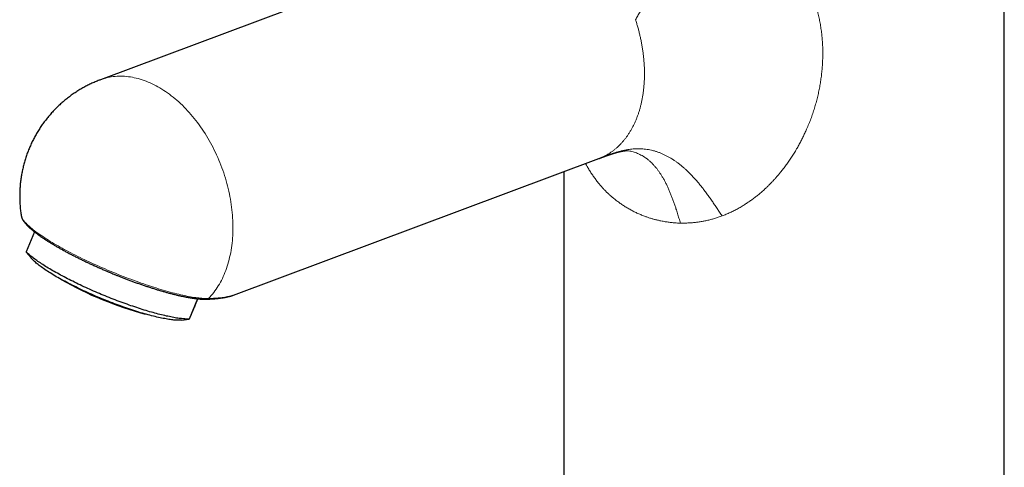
# Model space of a CAD drawing. Header units: millimetres. Extents: x 8 to 817, y 12 to 837.
# Tile 16 of 70: x 581 to 704, y 220 to 276. Entities that reach past the tile are written whole.
import ezdxf

# ---------------------------------------------------------------- set-up
doc = ezdxf.new("R2010")
doc.units = ezdxf.units.MM

msp = doc.modelspace()

# ---------------------------------------------------------------- linework, layer by layer
at = {"color": 7, "linetype": 'Continuous', "lineweight": 30}
for p, q in [((704.41, 200.76), (704.41, 311.73)), ((642.93, 287.4), (591.54, 268.2)), ((608.16, 241.32), (653.78, 258.36)), ((653.78, 258.37), (653.83, 258.38)), ((649.41, 256.73), (649.41, 200.76)), ((581.66, 251.24), (581.66, 251.23)), ((583.3, 249.21), (582.28, 246.72)), ((582.27, 246.7), (582.88, 245.96)), ((608.15, 241.31), (608.16, 241.32)), ((608.15, 241.31), (608.16, 241.32)), ((603.66, 240.86), (602.61, 238.32)), ((603.32, 239.93), (603.71, 240.86)), ((601.69, 238.2), (602.61, 238.3))]:
    msp.add_line(p, q, dxfattribs=at)
at = {"color": 252, "linetype": 'Continuous', "lineweight": 0, "flags": 128}
for points in [[(593.38, 268.62), (593.62, 268.63), (593.85, 268.64), (594.09, 268.65), (594.33, 268.64), (594.57, 268.63), (594.81, 268.61), (595.05, 268.58), (595.29, 268.55), (595.54, 268.51), (595.78, 268.46), (596.03, 268.4), (596.27, 268.34), (596.52, 268.27), (596.77, 268.19), (597.01, 268.11), (597.26, 268.02), (597.51, 267.92), (597.75, 267.81), (598, 267.7), (598.24, 267.58), (598.49, 267.46), (598.73, 267.32), (598.97, 267.18), (599.21, 267.04), (599.45, 266.88), (599.69, 266.73), (599.93, 266.56), (600.17, 266.39), (600.4, 266.21), (600.64, 266.02), (600.87, 265.83), (601.1, 265.64), (601.33, 265.44), (601.55, 265.23), (601.78, 265.01), (602, 264.8), (602.22, 264.57), (602.43, 264.34), (602.64, 264.11), (602.85, 263.86), (603.06, 263.62), (603.27, 263.37), (603.47, 263.11), (603.67, 262.85), (603.86, 262.59), (604.05, 262.32), (604.24, 262.05), (604.43, 261.77), (604.61, 261.49), (604.78, 261.21), (604.96, 260.92), (605.13, 260.63), (605.29, 260.33), (605.45, 260.03), (605.61, 259.73), (605.76, 259.43), (605.91, 259.12), (606.06, 258.81), (606.2, 258.5), (606.33, 258.18), (606.46, 257.87), (606.59, 257.55), (606.71, 257.22), (606.83, 256.9), (606.94, 256.58), (607.04, 256.25), (607.15, 255.92), (607.24, 255.6), (607.33, 255.27), (607.42, 254.94), (607.5, 254.61), (607.58, 254.28), (607.65, 253.94), (607.72, 253.61), (607.78, 253.28), (607.83, 252.95), (607.88, 252.62), (607.93, 252.29), (607.97, 251.96), (608, 251.63), (608.03, 251.3), (608.05, 250.98), (608.07, 250.65), (608.08, 250.33), (608.09, 250.01), (608.09, 249.68), (608.09, 249.37), (608.08, 249.05), (608.06, 248.74), (608.04, 248.42), (608.02, 248.12), (607.98, 247.81), (607.95, 247.51), (607.91, 247.21), (607.86, 246.91), (607.81, 246.61), (607.75, 246.32), (607.68, 246.04), (607.62, 245.75), (607.54, 245.47), (607.46, 245.2), (607.38, 244.93), (607.29, 244.66), (607.19, 244.4), (607.09, 244.14), (606.99, 243.89), (606.88, 243.64), (606.77, 243.4), (606.65, 243.16), (606.52, 242.93), (606.4, 242.7), (606.26, 242.48), (606.13, 242.26), (605.98, 242.05), (605.84, 241.84), (605.69, 241.64), (605.53, 241.45), (605.37, 241.26), (605.21, 241.08), (605.04, 240.9)], [(581.66, 251.23), (581.67, 251.19), (581.69, 251.11), (581.72, 251.03), (581.76, 250.95), (581.8, 250.86), (581.86, 250.77), (581.92, 250.68), (581.99, 250.58), (582.07, 250.48), (582.16, 250.38), (582.26, 250.28), (582.36, 250.17), (582.48, 250.06), (582.6, 249.95), (582.73, 249.84), (582.86, 249.72), (583.01, 249.6), (583.16, 249.48), (583.32, 249.35), (583.48, 249.23), (583.66, 249.1), (583.84, 248.97), (584.03, 248.84), (584.22, 248.71), (584.42, 248.58), (584.63, 248.44), (584.84, 248.3), (585.07, 248.16), (585.29, 248.03), (585.53, 247.88), (585.76, 247.74), (586.01, 247.6), (586.26, 247.46), (586.51, 247.31), (586.77, 247.17), (587.04, 247.02), (587.31, 246.88), (587.59, 246.73), (587.87, 246.59), (588.15, 246.44), (588.44, 246.3), (588.73, 246.15), (589.02, 246), (589.32, 245.86), (589.62, 245.71), (589.93, 245.57), (590.24, 245.43), (590.55, 245.28), (590.86, 245.14), (591.17, 245), (591.49, 244.86), (591.81, 244.72), (592.13, 244.58), (592.45, 244.44), (592.77, 244.31), (593.1, 244.17), (593.42, 244.04), (593.75, 243.91), (594.07, 243.78), (594.39, 243.66), (594.72, 243.53), (595.04, 243.41), (595.36, 243.29), (595.69, 243.17), (596.01, 243.05), (596.33, 242.94), (596.64, 242.82), (596.96, 242.72), (597.27, 242.61), (597.58, 242.5), (597.89, 242.4), (598.2, 242.3), (598.5, 242.21), (598.8, 242.12), (599.1, 242.03), (599.39, 241.94), (599.68, 241.86), (599.97, 241.78), (600.25, 241.7), (600.53, 241.62), (600.8, 241.55), (601.07, 241.49), (601.33, 241.42), (601.59, 241.36), (601.84, 241.31), (602.09, 241.25), (602.33, 241.2), (602.57, 241.16), (602.8, 241.12), (603.02, 241.08), (603.24, 241.04), (603.45, 241.01), (603.65, 240.98), (603.85, 240.96), (604.04, 240.94), (604.23, 240.92), (604.41, 240.91), (604.58, 240.9), (604.74, 240.9), (604.89, 240.9), (605.04, 240.9)]]:
    msp.add_lwpolyline(points, dxfattribs=at)
at = {"color": 7, "linetype": 'Continuous', "lineweight": 30, "flags": 128}
for points in [[(602.61, 238.32), (602.49, 238.32), (602.37, 238.32), (602.24, 238.33), (602.1, 238.34), (601.96, 238.35), (601.82, 238.36), (601.67, 238.38), (601.52, 238.4), (601.37, 238.42), (601.21, 238.44), (601.04, 238.46), (600.87, 238.49), (600.7, 238.52), (600.52, 238.56), (600.34, 238.59), (600.16, 238.63), (599.97, 238.67), (599.78, 238.71), (599.58, 238.76), (599.39, 238.8), (599.18, 238.85), (598.98, 238.9), (598.77, 238.96), (598.56, 239.01), (598.35, 239.07), (598.13, 239.13), (597.91, 239.19), (597.69, 239.25), (597.47, 239.32), (597.24, 239.39), (597.01, 239.46), (596.78, 239.53), (596.55, 239.6), (596.31, 239.68), (596.08, 239.76), (595.84, 239.84), (595.6, 239.92), (595.36, 240), (595.12, 240.08), (594.87, 240.17), (594.63, 240.26), (594.38, 240.35), (594.14, 240.44), (593.89, 240.53), (593.64, 240.62), (593.4, 240.72), (593.15, 240.81), (592.9, 240.91), (592.65, 241.01), (592.4, 241.11), (592.16, 241.21), (591.91, 241.31), (591.66, 241.41), (591.42, 241.52), (591.17, 241.62), (590.92, 241.73), (590.68, 241.83), (590.44, 241.94), (590.2, 242.05), (589.96, 242.16), (589.72, 242.26), (589.48, 242.37), (589.24, 242.48), (589.01, 242.59), (588.78, 242.7), (588.55, 242.82), (588.32, 242.93), (588.09, 243.04), (587.87, 243.15), (587.65, 243.26), (587.43, 243.37), (587.21, 243.48), (587, 243.6), (586.79, 243.71), (586.58, 243.82), (586.38, 243.93), (586.18, 244.04), (585.98, 244.15), (585.78, 244.26), (585.59, 244.37), (585.41, 244.48), (585.22, 244.59), (585.04, 244.7), (584.87, 244.8), (584.7, 244.91), (584.53, 245.01), (584.36, 245.12), (584.2, 245.22), (584.05, 245.33), (583.9, 245.43), (583.75, 245.53), (583.61, 245.63), (583.47, 245.73), (583.34, 245.82), (583.21, 245.92), (583.09, 246.02), (582.97, 246.11), (582.85, 246.2), (582.75, 246.29), (582.64, 246.38), (582.54, 246.47), (582.45, 246.55), (582.36, 246.64), (582.28, 246.72)], [(601.69, 238.2), (601.63, 238.2), (601.52, 238.19), (601.4, 238.19), (601.28, 238.18), (601.15, 238.19), (601.02, 238.19), (600.88, 238.2), (600.73, 238.21), (600.58, 238.23), (600.43, 238.24), (600.27, 238.26), (600.1, 238.29), (599.93, 238.31), (599.75, 238.34), (599.57, 238.38), (599.38, 238.41), (599.19, 238.45), (598.99, 238.49), (598.79, 238.53), (598.58, 238.58), (598.37, 238.63), (598.16, 238.68), (597.94, 238.74), (597.72, 238.8), (597.5, 238.86), (597.27, 238.92), (597.04, 238.99), (596.81, 239.05), (596.57, 239.12), (596.33, 239.2), (596.09, 239.27), (595.84, 239.35), (595.59, 239.43), (595.34, 239.51), (595.09, 239.6), (594.84, 239.68), (594.59, 239.77), (594.33, 239.86), (594.07, 239.96), (593.81, 240.05), (593.56, 240.15), (593.3, 240.24), (593.04, 240.34), (592.77, 240.45), (592.51, 240.55), (592.25, 240.65), (591.99, 240.76), (591.73, 240.86), (591.47, 240.97), (591.21, 241.08), (590.95, 241.19), (590.7, 241.3), (590.44, 241.42), (590.19, 241.53), (589.93, 241.64), (589.68, 241.76), (589.43, 241.87), (589.19, 241.99), (588.94, 242.11), (588.7, 242.22), (588.46, 242.34), (588.22, 242.46), (587.99, 242.57), (587.76, 242.69), (587.53, 242.81), (587.31, 242.93), (587.09, 243.04), (586.87, 243.16), (586.66, 243.28), (586.45, 243.39), (586.24, 243.51), (586.04, 243.62), (585.85, 243.74), (585.66, 243.85), (585.47, 243.96), (585.29, 244.08), (585.11, 244.19), (584.94, 244.3), (584.77, 244.41), (584.61, 244.51), (584.46, 244.62), (584.31, 244.72), (584.16, 244.83), (584.02, 244.93), (583.89, 245.03), (583.76, 245.13), (583.64, 245.23), (583.53, 245.32), (583.42, 245.42), (583.32, 245.51), (583.22, 245.6), (583.13, 245.69), (583.05, 245.77), (582.97, 245.86), (582.9, 245.94), (582.88, 245.96)]]:
    msp.add_lwpolyline(points, dxfattribs=at)
at = {"color": 252, "linetype": 'Continuous', "lineweight": 0}
msp.add_arc((594, 261.59), 7.06, 95.0581, 110.4325, dxfattribs=at)
at = {"color": 7, "linetype": 'Continuous', "lineweight": 30}
msp.add_arc((608.06, 280.32), 42.78, 239.9921, 255.1931, dxfattribs=at)
at = {"color": 252, "linetype": 'Continuous', "lineweight": 0}
for points, knots in [([(658.36, 275.7), (658.45, 275.86), (658.64, 276.19), (658.92, 276.68), (659.21, 277.17), (659.5, 277.66), (659.79, 278.16), (660.06, 278.63), (660.32, 279.06), (660.56, 279.47), (660.8, 279.87), (661.05, 280.28), (661.3, 280.7), (661.55, 281.11), (661.81, 281.53), (662.07, 281.95), (662.34, 282.37), (662.6, 282.79), (662.87, 283.22), (663.14, 283.63), (663.4, 284.03), (663.66, 284.43), (663.92, 284.82), (664.17, 285.21), (664.44, 285.6), (664.7, 286), (664.97, 286.39), (665.24, 286.79), (665.51, 287.17), (665.78, 287.55), (666.03, 287.91), (666.28, 288.26), (666.52, 288.6), (666.76, 288.93), (666.99, 289.25), (667.25, 289.59), (667.51, 289.95), (667.8, 290.33), (668.08, 290.7), (668.35, 291.07), (668.63, 291.42), (668.9, 291.78), (669.08, 292.01), (669.17, 292.13)], [0, 0, 0, 0, 0.031192, 0.062402, 0.093631, 0.124868, 0.156092, 0.187277, 0.211734, 0.236137, 0.260471, 0.284725, 0.308887, 0.332947, 0.356894, 0.380721, 0.40442, 0.427986, 0.451415, 0.474702, 0.496528, 0.518228, 0.539802, 0.561252, 0.582581, 0.605077, 0.627448, 0.649704, 0.671852, 0.693902, 0.715864, 0.7365, 0.757075, 0.777598, 0.798076, 0.818517, 0.844542, 0.870525, 0.896472, 0.922388, 0.948277, 0.974144, 1, 1, 1, 1]), ([(669.17, 292.13), (669.33, 292.02), (669.65, 291.81), (670.12, 291.48), (670.59, 291.15), (671.05, 290.81), (671.51, 290.47), (671.95, 290.13), (672.35, 289.81), (672.69, 289.53), (672.99, 289.28), (673.28, 289.03), (673.56, 288.78), (673.85, 288.52), (674.13, 288.26), (674.4, 288), (674.71, 287.7), (675.05, 287.36), (675.41, 286.98), (675.77, 286.59), (676.11, 286.2), (676.45, 285.79), (676.78, 285.39), (677.08, 285), (677.37, 284.62), (677.64, 284.24), (677.9, 283.87), (678.15, 283.48), (678.4, 283.09), (678.65, 282.67), (678.92, 282.21), (679.19, 281.71), (679.45, 281.21), (679.69, 280.7), (679.93, 280.19), (680.16, 279.64), (680.38, 279.06), (680.6, 278.45), (680.8, 277.82), (680.98, 277.19), (681.15, 276.55), (681.29, 275.91), (681.42, 275.25), (681.52, 274.6), (681.61, 273.95), (681.67, 273.3), (681.72, 272.65), (681.74, 271.99), (681.75, 271.33), (681.73, 270.66), (681.7, 269.99), (681.64, 269.32), (681.57, 268.64), (681.47, 267.97), (681.36, 267.31), (681.23, 266.65), (681.08, 265.99), (680.9, 265.32), (680.71, 264.66), (680.49, 264), (680.26, 263.34), (680.01, 262.68), (679.75, 262.08), (679.5, 261.53), (679.26, 261.03), (679.01, 260.53), (678.75, 260.04), (678.47, 259.55), (678.17, 259.04), (677.85, 258.54), (677.52, 258.05), (677.17, 257.56), (676.82, 257.09), (676.48, 256.67), (676.18, 256.31), (675.92, 256), (675.65, 255.7), (675.37, 255.41), (675.1, 255.12), (674.81, 254.84), (674.49, 254.54), (674.14, 254.22), (673.75, 253.89), (673.35, 253.57), (672.94, 253.26), (672.53, 252.97), (672.11, 252.69), (671.66, 252.41), (671.19, 252.13), (670.69, 251.87), (670.19, 251.63), (669.68, 251.4), (669.34, 251.27), (669.17, 251.2)], [0, 0, 0, 0, 0.0099165, 0.0198224, 0.0297249, 0.0396313, 0.0495488, 0.0594847, 0.0694461, 0.0763133, 0.0831981, 0.0901029, 0.0970301, 0.1039817, 0.11096, 0.1179672, 0.1250055, 0.1348366, 0.1447254, 0.1546774, 0.1646978, 0.1747921, 0.1849653, 0.194903, 0.2039646, 0.2130732, 0.222232, 0.2314443, 0.240713, 0.2500414, 0.2616086, 0.2732144, 0.2848645, 0.2965643, 0.3083192, 0.3200134, 0.3337349, 0.3474701, 0.3612271, 0.3750141, 0.3890897, 0.4031256, 0.4171304, 0.431113, 0.4450818, 0.4587963, 0.4725142, 0.4862438, 0.4999933, 0.5140094, 0.5280007, 0.5419758, 0.5559438, 0.5699135, 0.5836441, 0.5973932, 0.6111692, 0.6249806, 0.63898, 0.652972, 0.6669652, 0.6809682, 0.6950101, 0.7060392, 0.7170458, 0.7280343, 0.7390089, 0.749974, 0.7617583, 0.7734827, 0.7851528, 0.7967741, 0.8083522, 0.8201091, 0.8280619, 0.8359739, 0.843847, 0.8516833, 0.8594849, 0.8672539, 0.8749924, 0.8851553, 0.895249, 0.9052788, 0.91525, 0.925168, 0.9350381, 0.945101, 0.9561908, 0.9672171, 0.9781882, 0.9891129, 1, 1, 1, 1]), ([(654.54, 258.7), (654.65, 258.76), (654.85, 258.87), (655.15, 259.05), (655.44, 259.25), (655.72, 259.46), (656, 259.69), (656.26, 259.93), (656.51, 260.18), (656.74, 260.44), (656.97, 260.71), (657.19, 260.99), (657.4, 261.29), (657.61, 261.6), (657.81, 261.94), (658, 262.29), (658.18, 262.65), (658.35, 263.02), (658.51, 263.39), (658.65, 263.77), (658.78, 264.15), (658.9, 264.54), (659, 264.93), (659.1, 265.35), (659.19, 265.78), (659.27, 266.22), (659.34, 266.67), (659.39, 267.13), (659.43, 267.6), (659.46, 268.06), (659.48, 268.52), (659.48, 268.97), (659.48, 269.43), (659.46, 269.89), (659.43, 270.37), (659.39, 270.85), (659.34, 271.35), (659.27, 271.85), (659.19, 272.35), (659.1, 272.85), (659, 273.34), (658.89, 273.82), (658.78, 274.3), (658.65, 274.77), (658.51, 275.23), (658.41, 275.54), (658.36, 275.7)], [0, 0, 0, 0, 0.023333, 0.046667, 0.07, 0.093333, 0.116666, 0.14, 0.162, 0.184, 0.206, 0.228, 0.25, 0.273333, 0.296667, 0.32, 0.343333, 0.366666, 0.39, 0.412, 0.434, 0.456, 0.478, 0.5, 0.523333, 0.546667, 0.57, 0.593333, 0.616666, 0.64, 0.662, 0.684, 0.706, 0.728, 0.75, 0.773333, 0.796667, 0.82, 0.843333, 0.866666, 0.89, 0.912, 0.934, 0.956, 0.978, 1, 1, 1, 1]), ([(669.17, 251.2), (669.06, 251.36), (668.86, 251.67), (668.54, 252.14), (668.23, 252.6), (667.92, 253.07), (667.6, 253.52), (667.27, 253.97), (666.95, 254.4), (666.64, 254.81), (666.33, 255.2), (666.01, 255.57), (665.69, 255.93), (665.36, 256.28), (665.05, 256.6), (664.75, 256.89), (664.46, 257.16), (664.16, 257.41), (663.87, 257.65), (663.57, 257.88), (663.26, 258.09), (662.95, 258.3), (662.62, 258.5), (662.28, 258.68), (661.94, 258.85), (661.6, 259), (661.25, 259.14), (660.89, 259.26), (660.53, 259.37), (660.16, 259.45), (659.8, 259.51), (659.44, 259.56), (659.09, 259.59), (658.74, 259.59), (658.4, 259.59), (658.07, 259.57), (657.74, 259.53), (657.38, 259.48), (656.99, 259.41), (656.58, 259.32), (656.16, 259.21), (655.76, 259.09), (655.35, 258.96), (654.95, 258.83), (654.68, 258.74), (654.54, 258.7)], [0, 0, 0, 0, 0.022257, 0.044519, 0.066803, 0.089119, 0.111479, 0.133893, 0.15637, 0.177042, 0.197788, 0.218621, 0.239555, 0.260603, 0.281779, 0.300045, 0.318426, 0.336931, 0.355569, 0.374348, 0.393275, 0.412356, 0.433531, 0.454907, 0.476487, 0.498274, 0.52027, 0.543827, 0.567615, 0.59163, 0.615865, 0.640311, 0.664957, 0.688369, 0.711936, 0.735646, 0.759486, 0.783441, 0.814139, 0.844967, 0.875894, 0.906887, 0.937918, 0.968962, 1, 1, 1, 1]), ([(653.78, 258.37), (653.8, 258.37), (653.94, 258.42), (654.2, 258.53), (654.43, 258.64), (654.54, 258.7)], [0, 0, 0, 0, 0.0670725, 0.5335363, 1, 1, 1, 1]), ([(657.19, 259.36), (657.25, 259.35), (657.4, 259.34), (657.64, 259.3), (657.92, 259.24), (658.2, 259.16), (658.48, 259.07), (658.76, 258.95), (659.04, 258.81), (659.33, 258.65), (659.61, 258.47), (659.88, 258.26), (660.14, 258.05), (660.38, 257.82), (660.61, 257.58), (660.83, 257.33), (661.05, 257.07), (661.26, 256.78), (661.46, 256.49), (661.66, 256.17), (661.87, 255.83), (662.07, 255.46), (662.26, 255.08), (662.44, 254.68), (662.62, 254.27), (662.79, 253.86), (662.95, 253.43), (663.11, 252.99), (663.27, 252.55), (663.43, 252.06), (663.6, 251.51), (663.79, 250.91), (663.91, 250.51), (663.97, 250.31)], [0, 0, 0, 0, 0.018187, 0.050535, 0.08262, 0.114443, 0.146008, 0.177319, 0.211478, 0.24535, 0.278953, 0.312303, 0.34542, 0.375343, 0.405109, 0.434735, 0.464239, 0.493642, 0.52296, 0.552213, 0.584334, 0.616417, 0.64848, 0.680541, 0.712611, 0.744701, 0.776818, 0.808964, 0.84114, 0.873342, 0.915543, 0.957766, 1, 1, 1, 1]), ([(663.97, 250.31), (663.8, 250.31), (663.45, 250.32), (662.94, 250.37), (662.43, 250.43), (661.92, 250.5), (661.45, 250.6), (661.01, 250.7), (660.62, 250.8), (660.23, 250.91), (659.85, 251.04), (659.44, 251.18), (659.01, 251.36), (658.54, 251.56), (658.08, 251.79), (657.63, 252.03), (657.19, 252.28), (656.77, 252.55), (656.36, 252.84), (655.96, 253.13), (655.59, 253.43), (655.25, 253.72), (654.94, 254), (654.64, 254.29), (654.35, 254.6), (654.06, 254.92), (653.76, 255.27), (653.46, 255.65), (653.16, 256.06), (652.87, 256.49), (652.59, 256.93), (652.34, 257.34), (652.19, 257.62), (652.13, 257.75)], [0, 0, 0, 0, 0.034384, 0.068951, 0.103722, 0.138717, 0.173955, 0.201826, 0.229868, 0.257198, 0.284478, 0.311818, 0.346714, 0.381735, 0.416897, 0.452217, 0.487766, 0.522582, 0.557206, 0.591651, 0.625934, 0.654906, 0.68378, 0.712568, 0.741277, 0.770842, 0.800559, 0.835342, 0.869883, 0.904203, 0.938322, 0.972876, 1, 1, 1, 1]), ([(669.17, 251.2), (669.01, 251.15), (668.7, 251.03), (668.23, 250.88), (667.75, 250.75), (667.27, 250.63), (666.79, 250.53), (666.31, 250.45), (665.84, 250.39), (665.37, 250.35), (664.9, 250.32), (664.44, 250.3), (664.12, 250.31), (663.97, 250.31)], [0, 0, 0, 0, 0.0926297, 0.1852295, 0.2778601, 0.3705818, 0.463455, 0.5565397, 0.644553, 0.7328569, 0.8215005, 0.9105322, 1, 1, 1, 1]), ([(605.04, 240.9), (605.15, 240.9), (605.36, 240.91), (605.67, 240.92), (605.97, 240.94), (606.24, 240.96), (606.51, 240.98), (606.74, 241.01), (606.96, 241.04), (607.16, 241.07), (607.3, 241.09), (607.39, 241.11), (607.43, 241.12), (607.48, 241.13), (607.53, 241.14), (607.63, 241.16), (607.78, 241.2), (607.96, 241.25), (608.08, 241.29), (608.14, 241.31), (608.15, 241.31)], [0, 0, 0, 0, 0.086097, 0.170314, 0.252653, 0.33312, 0.411718, 0.488453, 0.554443, 0.618999, 0.682123, 0.69855, 0.714877, 0.731105, 0.747297, 0.768203, 0.848986, 0.916816, 0.983069, 1, 1, 1, 1]), ([(604.8, 240.82), (604.81, 240.82), (604.83, 240.82), (604.88, 240.83), (604.94, 240.84), (604.99, 240.87), (605.02, 240.89), (605.04, 240.9)], [0, 0, 0, 0, 0.097576, 0.323182, 0.548788, 0.774394, 1, 1, 1, 1])]:
    msp.add_open_spline(points, degree=3, knots=knots, dxfattribs=at)
at = {"color": 7, "linetype": 'Continuous', "lineweight": 30}
for points, knots in [([(591.54, 268.2), (591.49, 268.18), (591.35, 268.13), (591.12, 268.04), (590.87, 267.93), (590.62, 267.82), (590.36, 267.7), (590.11, 267.58), (589.86, 267.45), (589.61, 267.32), (589.36, 267.19), (589.11, 267.04), (588.87, 266.9), (588.62, 266.74), (588.38, 266.59), (588.15, 266.43), (587.91, 266.26), (587.68, 266.09), (587.45, 265.92), (587.23, 265.74), (587.01, 265.56), (586.79, 265.37), (586.57, 265.18), (586.36, 264.98), (586.15, 264.79), (585.95, 264.58), (585.75, 264.38), (585.55, 264.17), (585.36, 263.95), (585.17, 263.73), (584.98, 263.51), (584.8, 263.29), (584.63, 263.06), (584.45, 262.83), (584.29, 262.6), (584.12, 262.36), (583.96, 262.12), (583.81, 261.87), (583.66, 261.63), (583.51, 261.38), (583.37, 261.13), (583.24, 260.87), (583.1, 260.62), (582.98, 260.36), (582.86, 260.1), (582.74, 259.83), (582.63, 259.57), (582.52, 259.3), (582.42, 259.03), (582.32, 258.76), (582.23, 258.48), (582.14, 258.21), (582.06, 257.93), (581.98, 257.65), (581.91, 257.38), (581.85, 257.09), (581.79, 256.81), (581.73, 256.53), (581.68, 256.25), (581.63, 255.96), (581.59, 255.67), (581.56, 255.39), (581.53, 255.1), (581.51, 254.81), (581.49, 254.53), (581.48, 254.24), (581.47, 253.95), (581.47, 253.66), (581.47, 253.37), (581.48, 253.08), (581.49, 252.8), (581.51, 252.51), (581.53, 252.22), (581.56, 251.93), (581.6, 251.65), (581.63, 251.41), (581.65, 251.28), (581.66, 251.24)], [0, 0, 0, 0, 0.008422, 0.021131, 0.034017, 0.047039, 0.060167, 0.073377, 0.086653, 0.099979, 0.113346, 0.126745, 0.140171, 0.153617, 0.167082, 0.18056, 0.194051, 0.207552, 0.221061, 0.234577, 0.248099, 0.261627, 0.275159, 0.288695, 0.302235, 0.315777, 0.329322, 0.34287, 0.356419, 0.36997, 0.383523, 0.397078, 0.410633, 0.42419, 0.437748, 0.451306, 0.464866, 0.478426, 0.491987, 0.505549, 0.519111, 0.532674, 0.546237, 0.559801, 0.573365, 0.58693, 0.600495, 0.61406, 0.627626, 0.641192, 0.654758, 0.668324, 0.681891, 0.695458, 0.709025, 0.722592, 0.73616, 0.749727, 0.763295, 0.776863, 0.790431, 0.803999, 0.817568, 0.831136, 0.844705, 0.858274, 0.871842, 0.885411, 0.898981, 0.91255, 0.926119, 0.939688, 0.953258, 0.966827, 0.980397, 0.993967, 1, 1, 1, 1]), ([(653.84, 258.39), (653.84, 258.39), (653.87, 258.4), (653.9, 258.41), (653.94, 258.42), (653.98, 258.44), (654.02, 258.45), (654.07, 258.47), (654.12, 258.49), (654.15, 258.5), (654.19, 258.52), (654.22, 258.53), (654.26, 258.54), (654.3, 258.56), (654.35, 258.58), (654.4, 258.6), (654.46, 258.62), (654.52, 258.64), (654.59, 258.66), (654.66, 258.69), (654.73, 258.71), (654.8, 258.74), (654.87, 258.76), (654.92, 258.78), (654.97, 258.8), (655.01, 258.81), (655.05, 258.83), (655.08, 258.84), (655.12, 258.85), (655.17, 258.87), (655.22, 258.88), (655.28, 258.91), (655.35, 258.93), (655.42, 258.95), (655.48, 258.97), (655.53, 258.99), (655.58, 259), (655.63, 259.02), (655.67, 259.03), (655.72, 259.05), (655.77, 259.06), (655.82, 259.08), (655.88, 259.09), (655.93, 259.11), (655.99, 259.12), (656.04, 259.14), (656.09, 259.15), (656.14, 259.17), (656.19, 259.18), (656.24, 259.19), (656.29, 259.21), (656.35, 259.22), (656.39, 259.23), (656.44, 259.24), (656.49, 259.25), (656.53, 259.26), (656.55, 259.26), (656.56, 259.27), (656.58, 259.27), (656.59, 259.27), (656.61, 259.28), (656.63, 259.28), (656.65, 259.28), (656.67, 259.29), (656.69, 259.29), (656.71, 259.3), (656.73, 259.3), (656.75, 259.3), (656.78, 259.31), (656.8, 259.31), (656.83, 259.32), (656.85, 259.32), (656.88, 259.32), (656.9, 259.33), (656.93, 259.33), (656.97, 259.34), (657.02, 259.34), (657.06, 259.35), (657.1, 259.35), (657.13, 259.35), (657.15, 259.35), (657.16, 259.36), (657.18, 259.36), (657.19, 259.36), (657.2, 259.36), (657.21, 259.36), (657.21, 259.36), (657.22, 259.36), (657.22, 259.36), (657.22, 259.36), (657.22, 259.36), (657.22, 259.36), (657.22, 259.36), (657.22, 259.36), (657.22, 259.36)], [0, 0, 0, 0, 0.001995, 0.009721, 0.015241, 0.020041, 0.026322, 0.033854, 0.040877, 0.046692, 0.051495, 0.056908, 0.062175, 0.068765, 0.077208, 0.085872, 0.093429, 0.104227, 0.114974, 0.12767, 0.14069, 0.153073, 0.16482, 0.174241, 0.182818, 0.190549, 0.197435, 0.203669, 0.210919, 0.219571, 0.230707, 0.243538, 0.257956, 0.271962, 0.284806, 0.296624, 0.307252, 0.316691, 0.325758, 0.335873, 0.347062, 0.359326, 0.372349, 0.38747, 0.400883, 0.412699, 0.424987, 0.438539, 0.453798, 0.467783, 0.482619, 0.499628, 0.514687, 0.527199, 0.543853, 0.56123, 0.56613, 0.569912, 0.574267, 0.57987, 0.586717, 0.594629, 0.602203, 0.609141, 0.618765, 0.627175, 0.634954, 0.643115, 0.653046, 0.663961, 0.675447, 0.686838, 0.697155, 0.706237, 0.715071, 0.738122, 0.761005, 0.785013, 0.810375, 0.834902, 0.848962, 0.862843, 0.877683, 0.894099, 0.909955, 0.92598, 0.939027, 0.950691, 0.960675, 0.970338, 0.979982, 0.990097, 0.99933, 1, 1, 1, 1]), ([(581.66, 251.23), (581.66, 251.23), (581.67, 251.19), (581.68, 251.13), (581.71, 251.04), (581.74, 250.96), (581.77, 250.88), (581.81, 250.8), (581.85, 250.71), (581.9, 250.63), (581.96, 250.54), (582.02, 250.46), (582.09, 250.37), (582.15, 250.29), (582.23, 250.2), (582.31, 250.11), (582.39, 250.03), (582.47, 249.94), (582.56, 249.85), (582.65, 249.77), (582.75, 249.68), (582.85, 249.59), (582.95, 249.5), (583.06, 249.41), (583.17, 249.32), (583.29, 249.23), (583.4, 249.13), (583.53, 249.04), (583.65, 248.95), (583.78, 248.85), (583.91, 248.76), (584.05, 248.66), (584.19, 248.56), (584.33, 248.47), (584.48, 248.37), (584.63, 248.27), (584.78, 248.17), (584.94, 248.07), (585.1, 247.97), (585.26, 247.87), (585.43, 247.77), (585.59, 247.67), (585.77, 247.57), (585.94, 247.46), (586.12, 247.36), (586.3, 247.26), (586.48, 247.15), (586.67, 247.05), (586.85, 246.95), (587.04, 246.84), (587.24, 246.74), (587.43, 246.63), (587.63, 246.53), (587.83, 246.42), (588.03, 246.32), (588.24, 246.21), (588.44, 246.11), (588.65, 246.01), (588.86, 245.9), (589.07, 245.8), (589.28, 245.69), (589.5, 245.59), (589.72, 245.49), (589.93, 245.38), (590.15, 245.28), (590.37, 245.18), (590.59, 245.08), (590.82, 244.98), (591.04, 244.88), (591.26, 244.78), (591.48, 244.68), (591.71, 244.58), (591.93, 244.48), (592.14, 244.39), (592.35, 244.3), (592.52, 244.23), (592.68, 244.16), (592.83, 244.1), (592.94, 244.06), (592.99, 244.04)], [0, 0, 0, 0, 0.003342, 0.015976, 0.02932, 0.041941, 0.055074, 0.068655, 0.082584, 0.096745, 0.111029, 0.125346, 0.139624, 0.153839, 0.167977, 0.182035, 0.196015, 0.209921, 0.223758, 0.237531, 0.251248, 0.264913, 0.278532, 0.292109, 0.305648, 0.319153, 0.332628, 0.346076, 0.359498, 0.372898, 0.386277, 0.399638, 0.412982, 0.426311, 0.439625, 0.452927, 0.466216, 0.479495, 0.492763, 0.506023, 0.519273, 0.532516, 0.545751, 0.558979, 0.5722, 0.585415, 0.598625, 0.611829, 0.625027, 0.638221, 0.65141, 0.664594, 0.677773, 0.690948, 0.704118, 0.717284, 0.730445, 0.743601, 0.756752, 0.769898, 0.783038, 0.796172, 0.809298, 0.822415, 0.835523, 0.848619, 0.8617, 0.874761, 0.887798, 0.900799, 0.913751, 0.926625, 0.939368, 0.951868, 0.963812, 0.974404, 0.982178, 0.990912, 1, 1, 1, 1]), ([(582.28, 246.72), (582.28, 246.71), (582.27, 246.7), (582.27, 246.7), (582.27, 246.7)], [0, 0, 0, 0, 0.649643, 1, 1, 1, 1]), ([(592.99, 244.04), (593.07, 244), (593.19, 243.95), (593.36, 243.88), (593.51, 243.82), (593.69, 243.75), (593.87, 243.68), (594.07, 243.6), (594.27, 243.52), (594.48, 243.44), (594.69, 243.36), (594.91, 243.28), (595.12, 243.2), (595.34, 243.11), (595.56, 243.03), (595.78, 242.95), (596.01, 242.87), (596.23, 242.79), (596.45, 242.72), (596.67, 242.64), (596.9, 242.56), (597.12, 242.49), (597.34, 242.41), (597.56, 242.34), (597.78, 242.27), (598, 242.2), (598.22, 242.13), (598.43, 242.06), (598.65, 242), (598.86, 241.93), (599.07, 241.87), (599.28, 241.81), (599.49, 241.75), (599.7, 241.69), (599.9, 241.63), (600.1, 241.58), (600.3, 241.53), (600.5, 241.47), (600.7, 241.42), (600.89, 241.38), (601.08, 241.33), (601.27, 241.29), (601.45, 241.24), (601.64, 241.2), (601.82, 241.17), (601.99, 241.13), (602.17, 241.09), (602.34, 241.06), (602.51, 241.03), (602.67, 241), (602.84, 240.98), (602.99, 240.95), (603.15, 240.93), (603.3, 240.91), (603.45, 240.89), (603.6, 240.87), (603.74, 240.86), (603.88, 240.84), (604.02, 240.83), (604.15, 240.82), (604.28, 240.82), (604.41, 240.81), (604.53, 240.81), (604.65, 240.81), (604.74, 240.81), (604.79, 240.81), (604.8, 240.82)], [0, 0, 0, 0, 0.01726, 0.024372, 0.036166, 0.048433, 0.061607, 0.075367, 0.089583, 0.104152, 0.119, 0.134072, 0.149328, 0.164736, 0.180271, 0.195914, 0.211649, 0.227464, 0.243346, 0.259288, 0.275283, 0.291323, 0.307404, 0.323521, 0.339669, 0.355846, 0.372048, 0.388273, 0.404518, 0.420781, 0.43706, 0.453354, 0.469661, 0.48598, 0.502309, 0.518648, 0.534996, 0.551352, 0.567714, 0.584083, 0.600459, 0.61684, 0.633226, 0.649617, 0.666013, 0.682415, 0.698821, 0.715233, 0.73165, 0.748073, 0.764503, 0.78094, 0.797386, 0.813842, 0.830309, 0.846789, 0.863283, 0.879795, 0.896327, 0.912882, 0.929464, 0.946076, 0.962724, 0.979411, 0.996144, 1, 1, 1, 1]), ([(604.8, 240.81), (604.84, 240.82), (604.91, 240.82), (605.02, 240.82), (605.12, 240.83), (605.21, 240.83), (605.29, 240.84), (605.36, 240.84), (605.43, 240.85), (605.48, 240.85), (605.52, 240.85), (605.55, 240.85), (605.57, 240.86), (605.59, 240.86), (605.6, 240.86), (605.62, 240.86), (605.63, 240.86), (605.65, 240.86), (605.68, 240.86), (605.72, 240.87), (605.76, 240.87), (605.81, 240.87), (605.88, 240.88), (605.96, 240.89), (606.05, 240.89), (606.13, 240.9), (606.22, 240.91), (606.31, 240.92), (606.42, 240.94), (606.51, 240.95), (606.58, 240.96), (606.62, 240.96), (606.66, 240.97), (606.69, 240.97), (606.72, 240.98), (606.74, 240.98), (606.76, 240.98), (606.79, 240.98), (606.81, 240.99), (606.84, 240.99), (606.88, 241), (606.93, 241.01), (606.99, 241.02), (607.05, 241.03), (607.12, 241.04), (607.19, 241.05), (607.27, 241.07), (607.35, 241.09), (607.43, 241.1), (607.52, 241.13), (607.62, 241.15), (607.71, 241.17), (607.78, 241.19), (607.82, 241.2), (607.85, 241.21), (607.88, 241.22), (607.91, 241.23), (607.95, 241.24), (607.99, 241.26), (608.04, 241.27), (608.1, 241.29), (608.13, 241.31), (608.15, 241.31)], [0, 0, 0, 0, 0.030204, 0.058096, 0.083674, 0.106937, 0.127884, 0.146515, 0.162829, 0.176826, 0.188505, 0.195893, 0.201917, 0.206577, 0.209872, 0.212376, 0.216582, 0.221937, 0.228439, 0.238946, 0.251513, 0.26611, 0.281157, 0.306886, 0.331152, 0.353954, 0.375301, 0.404277, 0.435697, 0.469562, 0.483446, 0.496218, 0.507397, 0.516982, 0.524975, 0.531373, 0.536805, 0.543464, 0.551531, 0.561004, 0.571885, 0.584173, 0.60489, 0.624956, 0.644308, 0.669108, 0.693161, 0.7181, 0.744039, 0.77752, 0.80961, 0.840227, 0.869078, 0.878789, 0.888269, 0.898045, 0.909953, 0.924151, 0.940326, 0.958712, 0.979311, 1, 1, 1, 1]), ([(603.32, 239.93), (603.29, 239.85), (603.22, 239.69), (603.13, 239.48), (603.04, 239.28), (602.96, 239.09), (602.89, 238.92), (602.83, 238.77), (602.77, 238.65), (602.72, 238.54), (602.68, 238.45), (602.66, 238.39), (602.64, 238.35), (602.63, 238.33), (602.62, 238.31), (602.61, 238.3), (602.61, 238.3), (602.6, 238.3), (602.61, 238.3), (602.61, 238.31), (602.61, 238.32)], [0, 0, 0, 0, 0.067089, 0.134223, 0.201443, 0.268722, 0.336121, 0.403593, 0.471196, 0.538878, 0.606673, 0.674547, 0.715141, 0.755751, 0.79641, 0.83707, 0.877781, 0.918491, 0.959241, 1, 1, 1, 1])]:
    msp.add_open_spline(points, degree=3, knots=knots, dxfattribs=at)

doc.saveas('drawing.dxf')
